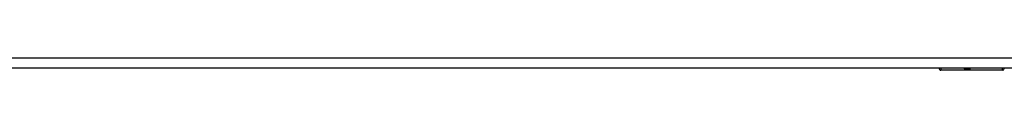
# Model space of a CAD drawing. Header units: inches. Extents: x 23 to 567, y 61 to 264.
# Tile 116 of 256: x 197.28 to 206.69, y 144.591 to 144.71. Entities that reach past the tile are written whole.
import ezdxf

# ---------------------------------------------------------------- set-up
doc = ezdxf.new("R2010")
doc.units = ezdxf.units.IN
doc.header["$MEASUREMENT"] = 0
doc.layers.add('Visible Edges(ANSI)', color=7, linetype='Continuous', lineweight=25)
doc.layers.add('Visible Tangent Edges(ANSI)', color=7, linetype='Continuous', lineweight=25)

msp = doc.modelspace()

# ---------------------------------------------------------------- linework, layer by layer
at = {"layer": 'Visible Edges(ANSI)'}
for p, q in [((241.6726, 144.6109), (188.0676, 144.6109)), ((206.0648, 144.6093), (193.4735, 144.6093)), ((206.674, 144.5914), (206.0844, 144.5914)), ((206.6897, 144.6109), (206.6897, 144.6072)), ((207.9495, 144.6093), (206.6897, 144.6093))]:
    msp.add_line(p, q, dxfattribs=at)
for centre, radius, start, end in [((206.0844, 144.6111), 0.0197, 180.55005, 270), ((206.674, 144.6072), 0.0157, 270, 0)]:
    msp.add_arc(centre, radius, start, end, dxfattribs=at)
at = {"layer": 'Visible Tangent Edges(ANSI)'}
for p, q in [((188.0676, 144.7099), (241.6726, 144.7099)), ((206.0844, 144.6109), (206.0844, 144.5914)), ((206.674, 144.5914), (206.674, 144.6109))]:
    msp.add_line(p, q, dxfattribs=at)
at = {"layer": 'Visible Tangent Edges(ANSI)', "flags": 128}
for points in [[(206.3044, 144.611), (206.3053, 144.6093), (206.3065, 144.6077), (206.308, 144.6063), (206.3099, 144.6049), (206.3122, 144.6038), (206.3148, 144.6028), (206.3177, 144.6019), (206.3209, 144.6013), (206.3243, 144.6007), (206.3279, 144.6003), (206.3316, 144.6001), (206.3353, 144.6), (206.3391, 144.6001), (206.3428, 144.6003), (206.3464, 144.6007), (206.3498, 144.6012), (206.353, 144.6019), (206.356, 144.6028), (206.3586, 144.6038), (206.3608, 144.6049), (206.3628, 144.6062), (206.3643, 144.6077), (206.3655, 144.6092), (206.3663, 144.6109)], [(206.3466, 144.6109), (206.3458, 144.6107), (206.3449, 144.6105), (206.344, 144.6103), (206.3431, 144.6101), (206.3422, 144.6099), (206.3412, 144.6098), (206.3403, 144.6097), (206.3393, 144.6096), (206.3383, 144.6095), (206.3373, 144.6095), (206.3364, 144.6094), (206.3354, 144.6094), (206.3344, 144.6094), (206.3334, 144.6095), (206.3324, 144.6095), (206.3314, 144.6096), (206.3305, 144.6097), (206.3295, 144.6098), (206.3286, 144.6099), (206.3276, 144.6101), (206.3267, 144.6103), (206.3258, 144.6105), (206.325, 144.6107), (206.3241, 144.6109)]]:
    msp.add_lwpolyline(points, dxfattribs=at)

doc.saveas('drawing.dxf')
